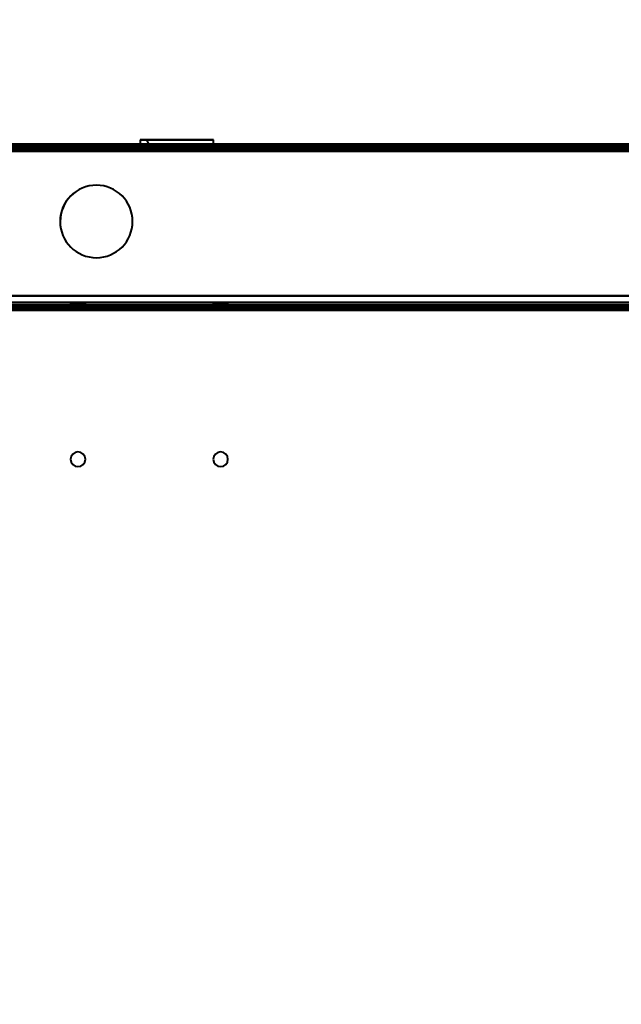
# Model space of a CAD drawing. Header units: millimetres. Extents: x -747 to 747, y -1110 to 610.
# Tile 87 of 93: x 258 to 389, y 182 to 396. Entities that reach past the tile are written whole.
import ezdxf

# ---------------------------------------------------------------- set-up
doc = ezdxf.new("R2010")
doc.units = ezdxf.units.MM
doc.layers.add('G-IMPT', color=8, linetype='Continuous', lineweight=40)

# ---------------------------------------------------------------- blocks, each defined once
blk = doc.blocks.new('NEXA 1000 CALQUES_dwg-755156-Niveau de réf_')
at = {"layer": 'G-IMPT'}
for p, q in [((284.55, 370.95), (284.55, 370)), ((284.55, 370.95), (300.45, 370.95)), ((284.55, 370.95), (300.45, 370.95)), ((300.45, 370.95), (284.55, 370.95)), ((300.45, 370.95), (284.55, 370.95)), ((285.35, 370.95), (299.65, 370.95)), ((285.35, 370.95), (299.65, 370.95)), ((292.5, 370.95), (285.35, 370.95)), ((299.65, 370.95), (292.5, 370.95)), ((299.65, 370.95), (292.5, 370.95)), ((300.45, 370), (300.45, 370.95)), ((584.4, 370), (-584.4, 370)), ((549.4, 370), (-549.4, 370)), ((284.55, 370), (300.45, 370)), ((284.55, 370), (300.45, 370)), ((300.45, 370), (284.55, 370)), ((300.45, 370), (284.55, 370)), ((284.62, 370), (300.37, 370)), ((284.62, 370), (300.37, 370)), ((300.37, 369.5), (284.62, 369.5)), ((300.37, 369.5), (284.62, 369.5)), ((284.62, 370), (284.62, 369.5)), ((292.5, 370), (284.62, 370)), ((292.5, 370), (284.62, 370)), ((284.62, 369.5), (292.5, 369.5)), ((284.62, 369.5), (292.5, 369.5)), ((285.35, 370), (285.38, 369.5)), ((285.35, 370), (299.65, 370)), ((285.35, 370), (299.65, 370)), ((299.65, 370), (285.35, 370)), ((299.65, 370), (285.35, 370)), ((299.62, 369.5), (285.38, 369.5)), ((299.62, 369.5), (285.38, 369.5)), ((285.38, 369.5), (299.62, 369.5)), ((285.38, 369.5), (299.62, 369.5)), ((286.35, 370.02), (286.42, 369)), ((286.35, 370.02), (292.5, 370.02)), ((298.65, 370.02), (286.35, 370.02)), ((298.65, 370.02), (286.35, 370.02)), ((286.42, 369), (298.58, 369)), ((286.42, 369), (298.58, 369)), ((298.58, 369), (286.42, 369)), ((298.58, 369), (286.42, 369)), ((292.5, 370.02), (298.65, 370.02)), ((292.5, 370.02), (298.65, 370.02)), ((300.37, 370), (292.5, 370)), ((292.5, 369.5), (300.37, 369.5)), ((298.58, 369), (298.65, 370.02)), ((299.62, 369.5), (299.65, 370)), ((300.37, 369.5), (300.37, 370)), ((-548.9, 335), (548.9, 335)), ((548.9, 334.5), (-548.9, 334.5)), ((269.4, 335.5), (269.4, 335)), ((271, 335.5), (269.4, 335.5)), ((269.4, 335.5), (272.6, 335.5)), ((269.4, 335.5), (272.6, 335.5)), ((269.4, 335), (271, 335)), ((272.6, 335), (269.4, 335)), ((272.6, 335), (269.4, 335)), ((272.6, 335.5), (271, 335.5)), ((272.6, 335.5), (271, 335.5)), ((271, 335), (272.6, 335)), ((271, 335), (272.6, 335)), ((272.6, 335), (272.6, 335.5)), ((300.4, 335.5), (300.4, 335)), ((302, 335.5), (300.4, 335.5)), ((300.4, 335.5), (303.6, 335.5)), ((300.4, 335.5), (303.6, 335.5)), ((300.4, 335), (302, 335)), ((303.6, 335), (300.4, 335)), ((303.6, 335), (300.4, 335)), ((303.6, 335.5), (302, 335.5)), ((303.6, 335.5), (302, 335.5)), ((302, 335), (303.6, 335)), ((302, 335), (303.6, 335)), ((303.6, 335), (303.6, 335.5))]:
    blk.add_line(p, q, dxfattribs=at)
at = {"layer": 'G-IMPT', "flags": 128}
for points in [[(286.35, 370.02), (286.32, 370.19), (286.27, 370.34), (286.2, 370.48), (286.04, 370.68), (285.88, 370.8), (285.74, 370.87), (285.54, 370.93), (285.37, 370.95)], [(-584.4, 370), (-292.2, 370), (0, 370), (292.2, 370), (584.4, 370)], [(-584.4, 370), (-292.2, 370), (0, 370), (292.2, 370), (584.4, 370)], [(584.4, 370), (292.2, 370), (0, 370), (-292.2, 370), (-584.4, 370)], [(584.4, 370), (292.2, 370), (0, 370), (-292.2, 370), (-584.4, 370)], [(584.4, 369.5), (292.2, 369.5), (0, 369.5), (-292.2, 369.5), (-584.4, 369.5)], [(-584.4, 369.4), (-292.2, 369.4), (0, 369.4), (292.2, 369.4), (584.4, 369.4)], [(-584.4, 369.4), (-292.2, 369.4), (0, 369.4), (292.2, 369.4), (584.4, 369.4)], [(584.4, 369.4), (292.2, 369.4), (0, 369.4), (-292.2, 369.4), (-584.4, 369.4)], [(-584, 369), (-292, 369), (0, 369), (292, 369), (584, 369)], [(584, 369), (292, 369), (0, 369), (-292, 369), (-584, 369)], [(-583.9, 369.5), (-291.95, 369.5), (0, 369.5), (291.95, 369.5), (583.9, 369.5)], [(-583.9, 369.5), (-291.95, 369.5), (0, 369.5), (291.95, 369.5), (583.9, 369.5)], [(583.9, 369.5), (291.95, 369.5), (0, 369.5), (-291.95, 369.5), (-583.9, 369.5)], [(583.9, 369.5), (291.95, 369.5), (0, 369.5), (-291.95, 369.5), (-583.9, 369.5)], [(-583.9, 369.5), (-291.95, 369.5), (0, 369.5), (291.95, 369.5), (583.9, 369.5)], [(583.9, 369.5), (291.95, 369.5), (0, 369.5), (-291.95, 369.5), (-583.9, 369.5)], [(583.9, 369), (291.95, 369), (0, 369), (-291.95, 369), (-583.9, 369)], [(-583.9, 369), (-291.95, 369), (0, 369), (291.95, 369), (583.9, 369)], [(549.4, 370), (274.7, 370), (0, 370), (-274.7, 370), (-549.4, 370)], [(-549.4, 370), (-274.7, 370), (0, 370), (274.7, 370), (549.4, 370)], [(549.4, 370), (274.7, 370), (0, 370), (-274.7, 370), (-549.4, 370)], [(-549.4, 370), (-274.7, 370), (0, 370), (274.7, 370), (549.4, 370)], [(-549.4, 369.5), (-274.7, 369.5), (0, 369.5), (274.7, 369.5), (549.4, 369.5)], [(549.4, 369.5), (274.7, 369.5), (0, 369.5), (-274.7, 369.5), (-549.4, 369.5)], [(549.4, 369.4), (274.7, 369.4), (0, 369.4), (-274.7, 369.4), (-549.4, 369.4)], [(549.4, 369.4), (274.7, 369.4), (0, 369.4), (-274.7, 369.4), (-549.4, 369.4)], [(-549.4, 369.4), (-274.7, 369.4), (0, 369.4), (274.7, 369.4), (549.4, 369.4)], [(-549.4, 369.4), (-274.7, 369.4), (0, 369.4), (274.7, 369.4), (549.4, 369.4)], [(549.4, 369.4), (274.7, 369.4), (0, 369.4), (-274.7, 369.4), (-549.4, 369.4)], [(-549.4, 369.4), (-274.7, 369.4), (0, 369.4), (274.7, 369.4), (549.4, 369.4)], [(-549.4, 368.9), (-274.7, 368.9), (0, 368.9), (274.7, 368.9), (549.4, 368.9)], [(549.4, 368.9), (274.7, 368.9), (0, 368.9), (-274.7, 368.9), (-549.4, 368.9)], [(-549, 369.5), (-274.5, 369.5), (0, 369.5), (274.5, 369.5), (549, 369.5)], [(549, 369.5), (274.5, 369.5), (0, 369.5), (-274.5, 369.5), (-549, 369.5)], [(-549, 369.5), (-274.5, 369.5), (0, 369.5), (274.5, 369.5), (549, 369.5)], [(549, 369.5), (274.5, 369.5), (0, 369.5), (-274.5, 369.5), (-549, 369.5)], [(-548.9, 368.5), (-274.45, 368.5), (0, 368.5), (274.45, 368.5), (548.9, 368.5)], [(548.9, 368.5), (274.45, 368.5), (0, 368.5), (-274.45, 368.5), (-548.9, 368.5)], [(548.9, 368.5), (274.45, 368.5), (0, 368.5), (-274.45, 368.5), (-548.9, 368.5)], [(-548.9, 368.5), (-274.45, 368.5), (0, 368.5), (274.45, 368.5), (548.9, 368.5)], [(548.9, 368.5), (274.45, 368.5), (0, 368.5), (-274.45, 368.5), (-548.9, 368.5)], [(-548.9, 368.5), (-274.45, 368.5), (0, 368.5), (274.45, 368.5), (548.9, 368.5)], [(-548.9, 368.5), (-274.45, 368.5), (0, 368.5), (274.45, 368.5), (548.9, 368.5)], [(548.9, 368.5), (274.45, 368.5), (0, 368.5), (-274.45, 368.5), (-548.9, 368.5)], [(-549.4, 337), (-274.7, 337), (0, 337), (274.7, 337), (549.4, 337)], [(549.4, 337), (274.7, 337), (0, 337), (-274.7, 337), (-549.4, 337)], [(-548.9, 337), (-274.45, 337), (0, 337), (274.45, 337), (548.9, 337)], [(548.9, 337), (274.45, 337), (0, 337), (-274.45, 337), (-548.9, 337)], [(-548.9, 337), (-274.45, 337), (0, 337), (274.45, 337), (548.9, 337)], [(548.9, 337), (274.45, 337), (0, 337), (-274.45, 337), (-548.9, 337)], [(-405.2, 337), (-202.6, 337), (0, 337), (202.6, 337), (405.2, 337)], [(405.2, 337), (202.6, 337), (0, 337), (-202.6, 337), (-405.2, 337)], [(549.4, 335), (274.7, 335), (0, 335), (-274.7, 335), (-549.4, 335)], [(-549.4, 335), (-274.7, 335), (0, 335), (274.7, 335), (549.4, 335)], [(-549.4, 334.5), (-274.7, 334.5), (0, 334.5), (274.7, 334.5), (549.4, 334.5)], [(549.4, 334.4), (274.7, 334.4), (0, 334.4), (-274.7, 334.4), (-549.4, 334.4)], [(549, 334), (274.5, 334), (0, 334), (-274.5, 334), (-549, 334)], [(-549, 334), (-274.5, 334), (0, 334), (274.5, 334), (549, 334)], [(548.9, 335.6), (274.45, 335.6), (0, 335.6), (-274.45, 335.6), (-548.9, 335.6)], [(-548.9, 335.6), (-274.45, 335.6), (0, 335.6), (274.45, 335.6), (548.9, 335.6)], [(548.9, 335.6), (274.45, 335.6), (0, 335.6), (-274.45, 335.6), (-548.9, 335.6)], [(-548.9, 335.6), (-274.45, 335.6), (0, 335.6), (274.45, 335.6), (548.9, 335.6)], [(-548.9, 335), (-274.45, 335), (0, 335), (274.45, 335), (548.9, 335)], [(548.9, 335), (274.45, 335), (0, 335), (-274.45, 335), (-548.9, 335)], [(-548.9, 335), (-274.45, 335), (0, 335), (274.45, 335), (548.9, 335)], [(548.9, 335), (274.45, 335), (0, 335), (-274.45, 335), (-548.9, 335)], [(-548.9, 335), (-274.45, 335), (0, 335), (274.45, 335), (548.9, 335)], [(548.9, 335), (274.45, 335), (0, 335), (-274.45, 335), (-548.9, 335)], [(-548.9, 334.5), (-274.45, 334.5), (0, 334.5), (274.45, 334.5), (548.9, 334.5)], [(548.9, 334.5), (274.45, 334.5), (0, 334.5), (-274.45, 334.5), (-548.9, 334.5)], [(-548.9, 334.5), (-274.45, 334.5), (0, 334.5), (274.45, 334.5), (548.9, 334.5)], [(548.9, 334.5), (274.45, 334.5), (0, 334.5), (-274.45, 334.5), (-548.9, 334.5)], [(548.9, 334.5), (274.45, 334.5), (0, 334.5), (-274.45, 334.5), (-548.9, 334.5)], [(-548.9, 334.5), (-274.45, 334.5), (0, 334.5), (274.45, 334.5), (548.9, 334.5)], [(548.9, 334), (274.45, 334), (0, 334), (-274.45, 334), (-548.9, 334)], [(-548.9, 334), (-274.45, 334), (0, 334), (274.45, 334), (548.9, 334)], [(405.2, 334.4), (202.6, 334.4), (0, 334.4), (-202.6, 334.4), (-405.2, 334.4)], [(-405.2, 334.4), (-202.6, 334.4), (0, 334.4), (202.6, 334.4), (405.2, 334.4)], [(-548.9, 333.9), (-274.45, 333.9), (0, 333.9), (274.45, 333.9), (548.9, 333.9)], [(548.9, 333.9), (274.45, 333.9), (0, 333.9), (-274.45, 333.9), (-548.9, 333.9)]]:
    blk.add_lwpolyline(points, dxfattribs=at)
at = {"layer": 'G-IMPT'}
for centre, radius, start, end in [((275, 353.2), 7.88, 360, 180), ((275, 353.2), 7.88, 360, 180), ((275, 353.2), 7.87, 90, 180), ((275, 353.2), 7.88, 90, 180), ((275, 353.2), 7.88, 270, 90), ((275, 353.2), 7.88, 270, 90), ((275, 353.2), 7.88, 180, 360), ((275, 353.2), 7.88, 180, 360), ((275, 353.2), 7.88, 180, 270), ((275, 353.2), 7.88, 180, 270), ((271, 301.5), 1.6, 0, 180), ((271, 301.5), 1.6, 90, 180), ((271, 301.5), 1.6, 90, 270), ((271, 301.5), 1.6, 0, 180), ((271, 301.5), 1.6, 0, 90), ((271, 301.5), 1.6, 270, 90), ((302, 301.5), 1.6, 360, 180), ((302, 301.5), 1.6, 90, 180), ((302, 301.5), 1.6, 90, 180), ((302, 301.5), 1.6, 360, 180), ((302, 301.5), 1.6, 270, 90), ((302, 301.5), 1.6, 270, 90), ((271, 301.5), 1.6, 180, 360), ((271, 301.5), 1.6, 180, 270), ((271, 301.5), 1.6, 180, 360), ((271, 301.5), 1.6, 270, 0), ((302, 301.5), 1.6, 180, 0), ((302, 301.5), 1.6, 180, 270), ((302, 301.5), 1.6, 180, 270), ((302, 301.5), 1.6, 180, 360)]:
    blk.add_arc(centre, radius, start, end, dxfattribs=at)

msp = doc.modelspace()

# ---------------------------------------------------------------- linework, layer by layer
at = {"color": 94, "lineweight": 30}
msp.add_circle((0, 0.5), 609.6, dxfattribs=at)

# ---------------------------------------------------------------- block references
at = {"layer": 'G-IMPT'}
msp.add_blockref('NEXA 1000 CALQUES_dwg-755156-Niveau de réf_', (0, -1), dxfattribs=at)

doc.saveas('drawing.dxf')
